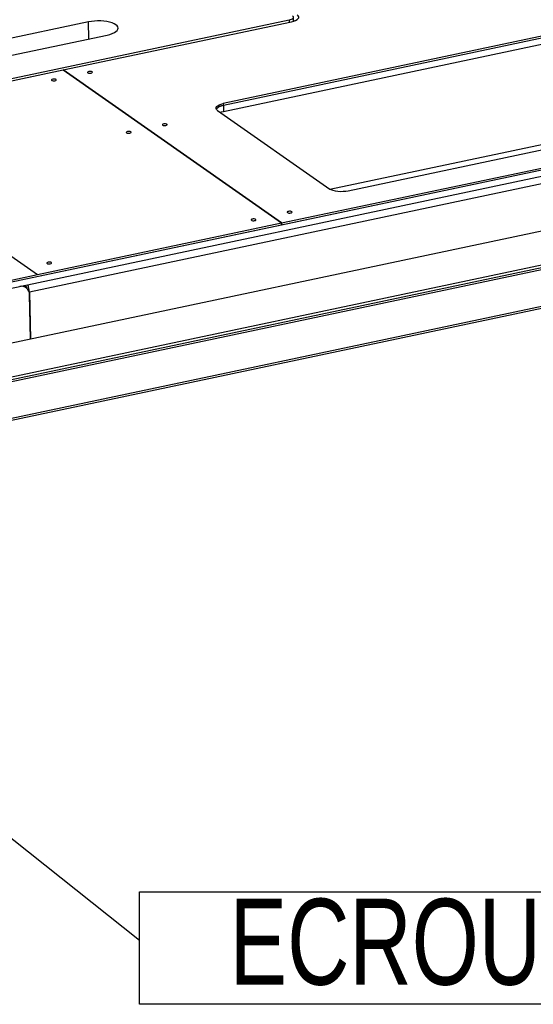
# Model space of a CAD drawing. Header units: millimetres. Extents: x 5 to 589, y 5 to 415.
# Tile 46 of 62: x 397 to 416, y 205 to 241. Entities that reach past the tile are written whole.
import ezdxf

# ---------------------------------------------------------------- set-up
doc = ezdxf.new("R2010")
doc.units = ezdxf.units.MM
doc.layers.add('NOTES', color=6, linetype='Continuous')
doc.layers.add('TRAIT-FORT', color=4, linetype='Continuous', lineweight=25)
doc.styles.add('SLDTEXTSTYLE0', font='TXT', dxfattribs={"width": 0.75})
doc.dimstyles.new('SLDDIMSTYLE2', dxfattribs={"dimtxt": 0.18, "dimasz": 1, "dimexe": 0, "dimexo": 0.0625, "dimgap": 0, "dimtad": 0, "dimtih": 1, "dimtoh": 1, "dimdec": 0, "dimrnd": 1e-09, "dimzin": 0, "dimdsep": 46, "dimtxsty": 'Standard', "dimblk1": 'DOT', "dimblk2": 'DOT', "dimsah": 1, "dimcen": 0.09, "dimadec": 0, "dimazin": 0, "dimtfac": 1, "dimtdec": 0, "dimtofl": 0, "dimtmove": 0, "dimatfit": 3, "dimldrblk": 'DOT', "dimfxl": 0, "dimfrac": 2, "dimtolj": 1, "dimtzin": 0, "dimarcsym": 0})

# ---------------------------------------------------------------- blocks, each defined once
blk = doc.blocks.new('SW_NOTE_18')
at = {"layer": 'NOTES', "color": 0}
for p, q in [((0, -2.365), (0, 1.786)), ((0, 1.786), (28.679, 1.786)), ((28.679, 1.786), (28.679, -2.365)), ((28.679, -2.365), (0, -2.365))]:
    blk.add_line(p, q, dxfattribs=at)
at = {"layer": 'NOTES', "color": 0, "insert": (14.295, 1.533), "char_height": 3.175, "attachment_point": 2, "style": 'SLDTEXTSTYLE0'}
blk.add_mtext('ECROU H-M30', dxfattribs=at)
blk = doc.blocks.new('_Dot')
at = {"color": 0, "linetype": 'ByBlock', "lineweight": -2}
blk.add_line((-0.5, 0), (-1, 0), dxfattribs=at)
at = {"color": 0, "linetype": 'ByBlock', "const_width": 0.5}
blk.add_lwpolyline([(-0.25, 0, 1), (0.25, 0, 1)], format="xyb", close=True, dxfattribs=at)

msp = doc.modelspace()

# ---------------------------------------------------------------- linework, layer by layer
at = {"layer": 'TRAIT-FORT', "color": 4, "linetype": 'Continuous', "lineweight": 25}
for p, q in [((407.13271, 233.32784), (469.24707, 246.45785)), ((391.87791, 237.60987), (407.4065, 240.89237)), ((400.00324, 240.819), (396.01017, 239.97492)), ((399.06897, 239.04592), (407.49877, 240.82785)), ((400.01617, 240.1915), (400.00324, 240.819)), ((407.4065, 240.89237), (407.40822, 240.80871)), ((407.5713, 240.84628), (407.56823, 240.99539)), ((407.5705, 240.88495), (407.60823, 240.85852)), ((450.8804, 240.31594), (372.1287, 223.66904)), ((396.70123, 239.49077), (400.6943, 240.33484)), ((417.53797, 240.46055), (404.982, 237.80641)), ((417.53941, 240.39097), (404.98343, 237.73683)), ((417.54419, 240.15904), (404.98821, 237.5049)), ((373.48733, 222.5424), (452.23903, 239.18929)), ((452.26251, 239.34762), (373.51081, 222.70073)), ((452.26442, 239.25485), (373.51272, 222.60796)), ((391.97018, 237.54534), (399.06896, 239.04592)), ((399.06896, 239.04592), (407.13127, 233.39741)), ((407.13128, 233.39741), (399.06897, 239.04592)), ((399.06897, 239.04591), (399.06897, 239.04592)), ((404.982, 237.80641), (404.98343, 237.73683)), ((404.98343, 237.73683), (404.98821, 237.5049)), ((424.80705, 237.79555), (409.58903, 234.57869)), ((371.63879, 225.82497), (427.09804, 237.5482)), ((372.25091, 220.84859), (451.0026, 237.49548)), ((451.02799, 237.56104), (372.27629, 220.91415)), ((404.76867, 237.55124), (408.91501, 234.64629)), ((407.13128, 233.39741), (426.45759, 237.4827)), ((371.64357, 225.59304), (427.10282, 237.31627)), ((408.91351, 234.64734), (420.09232, 237.01037)), ((425.99924, 236.80347), (397.82594, 230.84807)), ((392.95317, 235.11664), (398.12456, 231.49353)), ((398.12456, 231.49353), (407.13127, 233.39741)), ((407.13271, 233.32783), (407.13127, 233.39741)), ((407.13128, 233.39741), (407.13271, 233.32784)), ((371.63879, 225.82497), (407.13271, 233.32783)), ((407.13271, 233.32784), (407.13271, 233.32784)), ((395.59562, 230.95895), (398.12456, 231.49353)), ((397.70243, 231.00787), (397.59978, 231.07979)), ((397.66982, 231.09459), (397.68486, 231.08405)), ((397.82594, 230.84807), (397.86179, 229.10862)), ((397.86179, 229.10862), (397.82785, 230.7553))]:
    msp.add_line(p, q, dxfattribs=at)
at = {"layer": 'TRAIT-FORT', "color": 4, "linetype": 'Continuous', "lineweight": 25, "flags": 128}
for points in [[(407.4065, 240.89237), (407.45578, 240.90521), (407.49785, 240.92128), (407.5311, 240.93996), (407.55425, 240.96053), (407.56642, 240.9822), (407.56712, 241.00414), (407.55634, 241.02551), (407.53449, 241.04548)], [(407.49877, 240.82785), (407.5809, 240.84925), (407.65103, 240.87602), (407.70644, 240.90715), (407.74503, 240.94143), (407.7653, 240.97755), (407.76648, 241.01412), (407.74851, 241.04973), (407.7121, 241.08302)], [(400.6943, 240.33484), (400.79415, 240.35983), (400.88304, 240.39016), (400.95877, 240.42509), (401.01948, 240.46376), (401.06368, 240.50522), (401.09027, 240.54844), (401.09861, 240.59236), (401.08848, 240.63591), (401.06014, 240.678), (401.01428, 240.7176), (400.95203, 240.75374), (400.87493, 240.78552), (400.78488, 240.81217), (400.68408, 240.83302), (400.57503, 240.84757), (400.46041, 240.85545), (400.34304, 240.85648), (400.22581, 240.85062), (400.1116, 240.83802), (400.00324, 240.819)], [(399.9771, 238.94377), (399.99905, 238.93394), (400.02981, 238.92818), (400.06471, 238.92736), (400.09843, 238.93161), (400.12583, 238.94028), (400.14276, 238.95205), (400.14662, 238.96513), (400.13683, 238.97754), (400.11488, 238.98737), (400.08412, 238.99313), (400.04922, 238.99395), (400.0155, 238.9897), (399.9881, 238.98103), (399.97118, 238.96926), (399.96732, 238.95617), (399.9771, 238.94377)], [(398.64608, 238.66242), (398.66803, 238.65258), (398.69879, 238.64682), (398.73369, 238.646), (398.76741, 238.65025), (398.79481, 238.65892), (398.81173, 238.67069), (398.81559, 238.68378), (398.80581, 238.69618), (398.78386, 238.70601), (398.7531, 238.71178), (398.7182, 238.7126), (398.68448, 238.70835), (398.65707, 238.69968), (398.64015, 238.6879), (398.63629, 238.67482), (398.64608, 238.66242)], [(404.76867, 237.55124), (404.73226, 237.58452), (404.7143, 237.62014), (404.71547, 237.6567), (404.73574, 237.69282), (404.77433, 237.72711), (404.82974, 237.75823), (404.89987, 237.78501), (404.982, 237.80641)], [(404.98343, 237.73683), (404.9013, 237.71543), (404.83118, 237.68866), (404.77576, 237.65753), (404.73717, 237.62325), (404.72196, 237.60011)], [(404.98821, 237.5049), (404.90608, 237.48351), (404.87864, 237.4742)], [(402.74133, 237.00714), (402.76327, 236.99731), (402.79404, 236.99155), (402.82893, 236.99073), (402.86265, 236.99498), (402.89006, 237.00365), (402.90698, 237.01542), (402.91084, 237.0285), (402.90105, 237.04091), (402.8791, 237.05074), (402.84834, 237.0565), (402.81344, 237.05732), (402.77972, 237.05307), (402.75232, 237.0444), (402.7354, 237.03263), (402.73154, 237.01955), (402.74133, 237.00714)], [(401.4103, 236.72579), (401.43225, 236.71595), (401.46301, 236.71019), (401.49791, 236.70937), (401.53163, 236.71362), (401.55903, 236.72229), (401.57595, 236.73406), (401.57981, 236.74715), (401.57003, 236.75955), (401.54808, 236.76938), (401.51732, 236.77515), (401.48242, 236.77597), (401.4487, 236.77172), (401.4213, 236.76305), (401.40438, 236.75127), (401.40052, 236.73819), (401.4103, 236.72579)], [(409.58903, 234.57869), (409.49805, 234.5635), (409.40171, 234.55509), (409.30372, 234.55379), (409.20784, 234.55964), (409.11775, 234.57244), (409.03693, 234.59167), (408.96847, 234.61661), (408.91501, 234.64629)], [(407.34836, 233.77943), (407.37031, 233.7696), (407.40107, 233.76383), (407.43597, 233.76301), (407.46969, 233.76726), (407.49709, 233.77593), (407.51401, 233.7877), (407.51787, 233.80079), (407.50808, 233.81319), (407.48614, 233.82302), (407.45537, 233.82879), (407.42048, 233.82961), (407.38676, 233.82536), (407.35935, 233.81669), (407.34243, 233.80491), (407.33857, 233.79183), (407.34836, 233.77943)], [(406.01734, 233.49807), (406.03928, 233.48824), (406.07005, 233.48247), (406.10495, 233.48165), (406.13866, 233.4859), (406.16607, 233.49457), (406.18299, 233.50635), (406.18685, 233.51943), (406.17706, 233.53183), (406.15511, 233.54166), (406.12435, 233.54743), (406.08945, 233.54825), (406.05574, 233.544), (406.02833, 233.53533), (406.01141, 233.52356), (406.00755, 233.51047), (406.01734, 233.49807)], [(398.47488, 231.90371), (398.49683, 231.89388), (398.52759, 231.88811), (398.56249, 231.88729), (398.5962, 231.89154), (398.62361, 231.90021), (398.64053, 231.91199), (398.64439, 231.92507), (398.6346, 231.93747), (398.61266, 231.94731), (398.58189, 231.95307), (398.547, 231.95389), (398.51328, 231.94964), (398.48587, 231.94097), (398.46895, 231.9292), (398.46509, 231.91611), (398.47488, 231.90371)]]:
    msp.add_lwpolyline(points, dxfattribs=at)
at = {"layer": 'TRAIT-FORT', "color": 4, "linetype": 'Continuous', "lineweight": 25}
for centre, radius, start, end in [((405.01678, 237.35466), 0.38362, 94.986965, 140.221559), ((397.53359, 230.76497), 0.29442, 358.117569, 103.419154), ((397.53962, 230.93122), 0.21084, 10.248034, 46.45948), ((397.15642, 230.8321), 0.66971, 1.366243, 24.934304)]:
    msp.add_arc(centre, radius, start, end, dxfattribs=at)

# ---------------------------------------------------------------- block references
at = {"layer": 'NOTES', "color": 211}
msp.add_blockref('SW_NOTE_18', (401.88679, 206.91824), dxfattribs=at)

# ---------------------------------------------------------------- leaders
msp.add_leader([(391.20986, 215.4078), (401.88679, 206.91824)], dimstyle='SLDDIMSTYLE2', dxfattribs=at)

doc.saveas('drawing.dxf')
